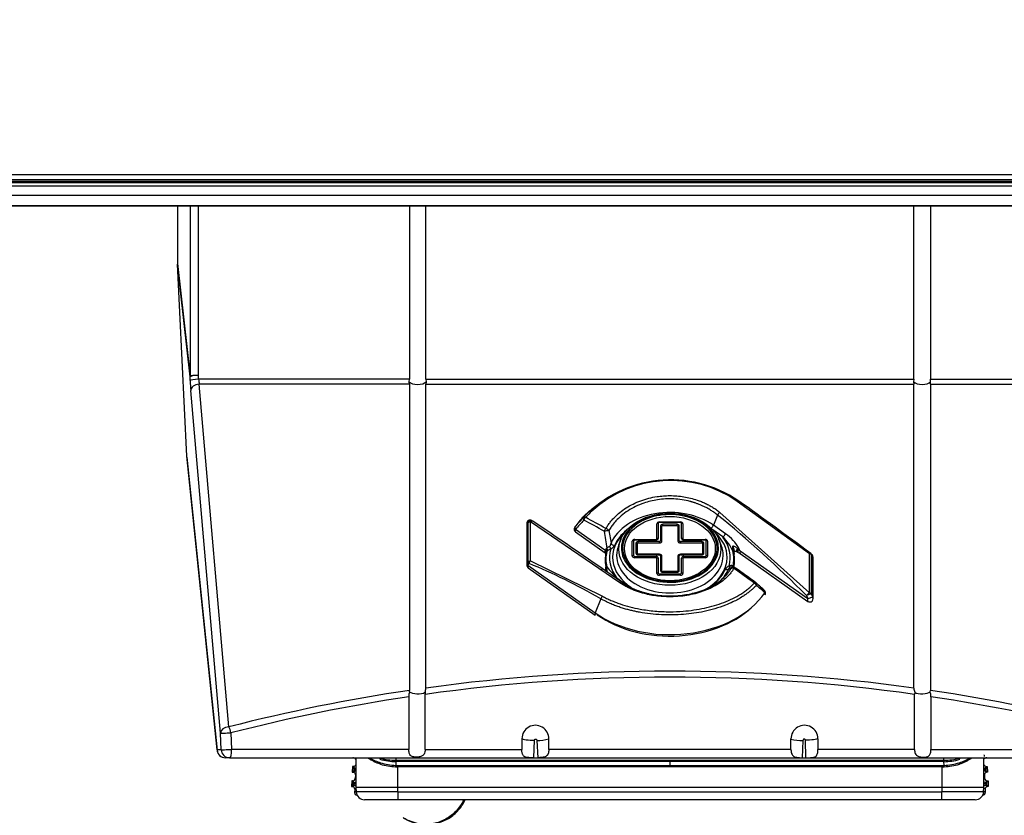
# Model space of a CAD drawing. Header units: millimetres. Extents: x 0 to 200, y 0 to 287.
# Tile 54 of 67: x 68 to 80, y 218 to 227. Entities that reach past the tile are written whole.
import ezdxf
from ezdxf.enums import TextEntityAlignment as Align

# ---------------------------------------------------------------- set-up
doc = ezdxf.new("R2010")
doc.units = ezdxf.units.MM
doc.layers.add('148.256_BW4C_CTM', color=7, linetype='Continuous')
doc.layers.add('Standard', color=7, linetype='Continuous')
doc.styles.add('SEACAD_Arial', font='arial.ttf')
doc.dimstyles.new('ISO_(mm)', dxfattribs={"dimtxt": 3, "dimasz": 3, "dimexe": 1.5, "dimexo": 0, "dimgap": 0.75, "dimtad": 1, "dimdec": 0, "dimlfac": 10, "dimtxsty": 'SEACAD_Arial', "dimblk1": '_SE_FILLED', "dimblk2": '_SE_FILLED', "dimsah": 1, "dimcen": 1.5, "dimadec": 0, "dimazin": 0, "dimtfac": 0.5, "dimtmove": 0, "dimatfit": 3, "dimfxl": 1, "dimarcsym": 0})

# ---------------------------------------------------------------- blocks, each defined once
blk = doc.blocks.new('SE')
at = {"layer": '148.256_BW4C_CTM', "color": 7, "linetype": 'Continuous'}
for p, q in [((86.718, 225.186), (64.718, 225.186)), ((86.688, 225.278), (64.748, 225.278)), ((64.748, 225.223), (86.688, 225.223)), ((86.688, 225.198), (64.748, 225.198)), ((86.868, 225.144), (64.568, 225.144)), ((86.868, 225.033), (64.568, 225.033)), ((64.568, 224.913), (86.868, 224.913)), ((64.568, 224.909), (86.868, 224.909)), ((69.863, 224.909), (69.863, 224.224)), ((70.011, 224.909), (70.011, 222.883)), ((70.111, 222.894), (70.111, 224.909)), ((72.62, 224.909), (72.62, 222.848)), ((72.816, 222.848), (72.816, 224.909)), ((78.62, 222.848), (78.62, 224.909)), ((78.816, 224.909), (78.816, 222.848)), ((69.863, 224.224), (70.011, 222.883)), ((69.974, 221.932), (69.863, 224.216)), ((70.011, 222.878), (69.863, 224.216)), ((70.013, 222.832), (70.011, 222.878)), ((70.113, 222.848), (70.111, 222.894)), ((72.62, 222.848), (70.113, 222.848)), ((72.617, 222.817), (72.62, 222.848)), ((72.816, 222.848), (78.62, 222.848)), ((72.816, 222.848), (72.819, 222.817)), ((78.62, 222.848), (78.617, 222.817)), ((78.816, 222.848), (81.323, 222.848)), ((78.819, 222.817), (78.816, 222.848)), ((70.473, 218.713), (70.12, 222.79)), ((72.62, 222.79), (70.12, 222.79)), ((72.62, 222.79), (72.617, 222.817)), ((72.62, 222.79), (72.62, 219.147)), ((72.819, 222.817), (72.816, 222.79)), ((72.816, 222.79), (78.62, 222.79)), ((72.816, 219.175), (72.816, 222.79)), ((78.617, 222.817), (78.62, 222.79)), ((78.62, 219.175), (78.62, 222.79)), ((78.816, 222.79), (78.819, 222.817)), ((78.816, 222.79), (78.816, 219.147)), ((78.816, 222.79), (81.316, 222.79)), ((70.373, 218.638), (70.02, 222.715)), ((70.332, 218.442), (69.974, 221.932)), ((69.974, 221.922), (70.333, 218.436)), ((77.377, 220.773), (76.519, 221.395)), ((74.764, 221.287), (74.691, 221.214)), ((76.285, 221.233), (76.236, 221.112)), ((76.313, 221.264), (77.377, 220.306)), ((74.015, 221.133), (74.015, 220.639)), ((74.02, 221.147), (74.034, 221.14)), ((74.02, 221.147), (74.02, 220.653)), ((74.034, 220.673), (74.034, 221.14)), ((75.123, 220.427), (74.059, 221.154)), ((74.059, 220.687), (74.059, 221.154)), ((74.086, 221.162), (74.072, 221.169)), ((75.563, 220.951), (75.563, 221.13)), ((75.579, 221.133), (75.579, 220.955)), ((75.593, 221.151), (75.843, 221.151)), ((75.593, 221.143), (75.593, 221.151)), ((75.843, 221.143), (75.593, 221.143)), ((75.606, 221.105), (75.606, 220.926)), ((75.623, 220.923), (75.623, 221.101)), ((75.803, 221.124), (75.633, 221.124)), ((75.633, 221.108), (75.633, 221.124)), ((75.633, 221.108), (75.803, 221.108)), ((75.803, 221.108), (75.803, 221.124)), ((75.813, 221.101), (75.813, 220.923)), ((75.83, 220.926), (75.83, 221.105)), ((75.843, 221.143), (75.843, 221.151)), ((75.857, 220.955), (75.857, 221.133)), ((75.873, 221.13), (75.873, 220.951)), ((76.378, 221.011), (76.236, 221.112)), ((74.946, 220.814), (74.594, 221.062)), ((74.596, 221.033), (74.948, 220.784)), ((74.992, 221.048), (75.018, 220.897)), ((76.348, 220.972), (76.229, 221.056)), ((75.134, 220.941), (75.108, 220.874)), ((75.271, 220.746), (75.271, 220.923)), ((75.287, 220.926), (75.287, 220.749)), ((75.301, 220.944), (75.553, 220.944)), ((75.301, 220.936), (75.301, 220.944)), ((75.553, 220.936), (75.301, 220.936)), ((75.314, 220.898), (75.314, 220.778)), ((75.331, 220.774), (75.331, 220.895)), ((75.593, 220.917), (75.341, 220.917)), ((75.341, 220.902), (75.341, 220.917)), ((75.341, 220.902), (75.593, 220.902)), ((75.553, 220.936), (75.553, 220.944)), ((75.593, 220.902), (75.593, 220.917)), ((76.096, 220.917), (75.843, 220.917)), ((75.843, 220.917), (75.843, 220.902)), ((75.843, 220.902), (76.096, 220.902)), ((75.883, 220.944), (76.136, 220.944)), ((75.883, 220.944), (75.883, 220.936)), ((76.136, 220.936), (75.883, 220.936)), ((76.096, 220.917), (76.096, 220.902)), ((76.106, 220.895), (76.106, 220.774)), ((76.122, 220.778), (76.122, 220.898)), ((76.136, 220.944), (76.136, 220.936)), ((76.149, 220.749), (76.149, 220.926)), ((76.166, 220.923), (76.166, 220.746)), ((76.328, 220.874), (76.302, 220.941)), ((74.967, 220.8), (74.958, 220.787)), ((75.301, 220.74), (75.553, 220.74)), ((75.301, 220.74), (75.301, 220.725)), ((75.593, 220.767), (75.341, 220.767)), ((75.341, 220.767), (75.341, 220.759)), ((75.341, 220.759), (75.593, 220.759)), ((75.553, 220.74), (75.553, 220.725)), ((75.593, 220.767), (75.593, 220.759)), ((75.606, 220.749), (75.606, 220.571)), ((75.623, 220.567), (75.623, 220.746)), ((75.813, 220.746), (75.813, 220.567)), ((75.83, 220.571), (75.83, 220.749)), ((76.096, 220.767), (75.843, 220.767)), ((75.843, 220.759), (75.843, 220.767)), ((75.843, 220.759), (76.096, 220.759)), ((75.883, 220.74), (76.136, 220.74)), ((75.883, 220.725), (75.883, 220.74)), ((76.096, 220.759), (76.096, 220.767)), ((76.136, 220.725), (76.136, 220.74)), ((76.48, 220.778), (76.467, 220.805)), ((76.473, 220.805), (76.467, 220.805)), ((76.473, 220.805), (76.471, 220.812)), ((76.48, 220.778), (76.473, 220.805)), ((76.483, 220.786), (76.483, 220.792)), ((76.485, 220.767), (76.483, 220.787)), ((76.516, 220.795), (76.531, 220.789)), ((76.518, 220.838), (76.531, 220.826)), ((76.54, 220.832), (76.531, 220.826)), ((76.531, 220.826), (76.553, 220.804)), ((76.531, 220.789), (76.555, 220.775)), ((77.357, 220.236), (76.553, 220.804)), ((76.555, 220.775), (77.358, 220.206)), ((77.377, 220.306), (77.377, 220.773)), ((77.408, 220.762), (77.395, 220.775)), ((77.402, 220.76), (77.416, 220.747)), ((77.402, 220.293), (77.402, 220.76)), ((77.416, 220.747), (77.416, 220.253)), ((74.02, 220.653), (74.034, 220.673)), ((74.03, 220.636), (74.044, 220.656)), ((74.03, 220.636), (74.829, 220.071)), ((74.059, 220.687), (74.917, 220.269)), ((74.956, 220.622), (74.969, 220.616)), ((74.956, 220.622), (74.963, 220.605)), ((75.553, 220.725), (75.301, 220.725)), ((75.563, 220.539), (75.563, 220.718)), ((75.579, 220.721), (75.579, 220.543)), ((75.857, 220.543), (75.857, 220.721)), ((75.873, 220.718), (75.873, 220.539)), ((76.136, 220.725), (75.883, 220.725)), ((76.469, 220.621), (76.478, 220.613)), ((77.421, 220.239), (77.421, 220.733)), ((74.032, 220.606), (74.83, 220.042)), ((74.905, 220.583), (74.896, 220.589)), ((74.905, 220.583), (74.898, 220.587)), ((74.908, 220.58), (74.898, 220.586)), ((74.918, 220.577), (74.905, 220.583)), ((74.911, 220.579), (74.908, 220.58)), ((74.951, 220.604), (74.953, 220.586)), ((74.953, 220.586), (74.953, 220.58)), ((74.969, 220.616), (74.963, 220.605)), ((74.964, 220.605), (74.965, 220.6)), ((75.593, 220.533), (75.843, 220.533)), ((75.593, 220.518), (75.593, 220.533)), ((75.843, 220.518), (75.593, 220.518)), ((75.803, 220.56), (75.633, 220.56)), ((75.633, 220.552), (75.633, 220.56)), ((75.633, 220.552), (75.803, 220.552)), ((75.803, 220.552), (75.803, 220.56)), ((75.843, 220.518), (75.843, 220.533)), ((76.444, 220.594), (76.418, 220.595)), ((76.476, 220.61), (76.454, 220.614)), ((75.088, 220.485), (75.202, 220.405)), ((77.343, 220.275), (77.357, 220.236)), ((77.402, 220.293), (77.416, 220.253)), ((74.897, 220.237), (74.829, 220.071)), ((72.621, 219.13), (72.62, 219.147)), ((72.807, 219.125), (72.808, 219.101)), ((72.808, 218.446), (72.808, 219.101)), ((78.63, 219.125), (78.628, 219.101)), ((78.628, 218.446), (78.628, 219.101)), ((78.815, 219.13), (78.816, 219.147)), ((72.614, 219.073), (72.614, 218.446)), ((78.822, 219.073), (78.822, 218.446)), ((70.381, 218.442), (70.373, 218.638)), ((70.498, 218.643), (70.506, 218.446)), ((73.958, 218.573), (73.958, 218.446)), ((74.1, 218.347), (74.106, 218.555)), ((74.136, 218.552), (74.146, 218.347)), ((74.278, 218.446), (74.278, 218.57)), ((77.158, 218.446), (77.158, 218.57)), ((77.3, 218.552), (77.29, 218.347)), ((77.336, 218.347), (77.33, 218.555)), ((77.478, 218.573), (77.478, 218.446)), ((70.381, 218.442), (70.332, 218.442)), ((72.614, 218.446), (70.506, 218.446)), ((72.808, 218.446), (73.958, 218.446)), ((77.158, 218.446), (74.278, 218.446)), ((78.628, 218.446), (77.478, 218.446)), ((78.822, 218.446), (80.93, 218.446)), ((70.481, 218.346), (70.432, 218.346)), ((70.481, 218.346), (80.955, 218.346)), ((71.952, 218.346), (71.949, 218.344)), ((71.949, 218.346), (71.949, 218.344)), ((71.949, 218.344), (71.959, 218.344)), ((71.959, 218.344), (71.962, 218.346)), ((71.983, 218.346), (71.984, 217.988)), ((72.458, 218.316), (72.454, 218.316)), ((72.458, 218.301), (72.457, 218.255)), ((72.458, 218.346), (72.458, 218.316)), ((72.458, 218.316), (75.718, 218.316)), ((75.718, 218.301), (72.458, 218.301)), ((75.718, 218.316), (78.978, 218.316)), ((75.718, 218.316), (75.718, 218.301)), ((78.978, 218.301), (75.718, 218.301)), ((75.718, 218.301), (75.718, 218.254)), ((78.978, 218.316), (78.978, 218.346)), ((78.982, 218.316), (78.978, 218.316)), ((78.979, 218.255), (78.978, 218.301)), ((79.452, 217.988), (79.453, 218.346)), ((79.475, 218.346), (79.478, 218.344)), ((79.488, 218.344), (79.478, 218.344)), ((79.488, 218.344), (79.485, 218.346)), ((79.488, 218.346), (79.488, 218.344)), ((71.944, 218.244), (71.94, 218.174)), ((71.961, 218.193), (71.94, 218.174)), ((71.94, 218.174), (71.95, 218.174)), ((71.962, 218.224), (71.944, 218.244)), ((71.954, 218.244), (71.944, 218.244)), ((71.95, 218.174), (71.971, 218.192)), ((71.972, 218.223), (71.954, 218.244)), ((71.971, 218.192), (71.961, 218.193)), ((71.962, 218.224), (71.972, 218.223)), ((71.962, 218.208), (71.962, 218.209)), ((71.972, 218.208), (71.962, 218.209)), ((71.962, 218.208), (71.972, 218.207)), ((71.972, 218.207), (71.972, 218.208)), ((71.983, 218.208), (71.972, 218.208)), ((72.457, 218.255), (72.483, 218.254)), ((72.483, 218.254), (75.718, 218.254)), ((75.718, 218.239), (72.483, 218.239)), ((72.484, 217.997), (72.483, 218.239)), ((75.718, 218.254), (78.953, 218.254)), ((75.718, 218.254), (75.718, 218.239)), ((78.953, 218.239), (75.718, 218.239)), ((78.953, 218.239), (78.952, 217.997)), ((78.953, 218.254), (78.979, 218.255)), ((79.465, 218.208), (79.452, 218.208)), ((79.483, 218.244), (79.465, 218.223)), ((79.465, 218.223), (79.475, 218.224)), ((79.475, 218.209), (79.465, 218.208)), ((79.465, 218.207), (79.475, 218.208)), ((79.465, 218.208), (79.465, 218.207)), ((79.476, 218.193), (79.466, 218.192)), ((79.466, 218.192), (79.487, 218.174)), ((79.493, 218.244), (79.475, 218.224)), ((79.475, 218.209), (79.475, 218.208)), ((79.497, 218.174), (79.476, 218.193)), ((79.483, 218.244), (79.493, 218.244)), ((79.497, 218.174), (79.487, 218.174)), ((79.493, 218.244), (79.497, 218.174)), ((71.935, 218.074), (71.932, 218.004)), ((71.954, 218.054), (71.935, 218.074)), ((71.945, 218.074), (71.935, 218.074)), ((71.964, 218.053), (71.945, 218.074)), ((71.954, 218.054), (71.964, 218.053)), ((71.979, 218.142), (71.977, 218.102)), ((71.977, 218.102), (71.984, 218.094)), ((71.984, 218.147), (71.979, 218.142)), ((79.458, 218.142), (79.452, 218.147)), ((79.452, 218.093), (79.46, 218.102)), ((79.458, 218.142), (79.46, 218.102)), ((79.492, 218.074), (79.473, 218.053)), ((79.473, 218.053), (79.483, 218.054)), ((79.502, 218.074), (79.483, 218.054)), ((79.492, 218.074), (79.502, 218.074)), ((79.502, 218.074), (79.505, 218.004)), ((71.952, 218.023), (71.932, 218.004)), ((71.932, 218.004), (71.942, 218.004)), ((71.942, 218.004), (71.962, 218.022)), ((71.962, 218.022), (71.952, 218.023)), ((71.953, 218.038), (71.953, 218.039)), ((71.964, 218.038), (71.953, 218.039)), ((71.953, 218.038), (71.963, 218.037)), ((71.963, 218.037), (71.964, 218.038)), ((71.984, 218.037), (71.964, 218.038)), ((71.97, 217.972), (71.968, 217.932)), ((71.968, 217.932), (71.986, 217.949)), ((71.985, 217.985), (71.97, 217.972)), ((71.984, 217.997), (71.987, 217.942)), ((72.484, 217.942), (71.987, 217.942)), ((72.484, 217.997), (78.952, 217.997)), ((72.484, 217.942), (72.484, 217.997)), ((72.484, 217.942), (78.952, 217.942)), ((72.484, 217.942), (72.484, 217.847)), ((78.952, 217.997), (78.952, 217.942)), ((79.449, 217.942), (78.952, 217.942)), ((78.952, 217.847), (78.952, 217.942)), ((79.449, 217.942), (79.452, 217.997)), ((79.45, 217.95), (79.469, 217.932)), ((79.473, 218.038), (79.452, 218.037)), ((79.467, 217.972), (79.452, 217.986)), ((79.467, 217.972), (79.469, 217.932)), ((79.484, 218.039), (79.473, 218.038)), ((79.473, 218.038), (79.474, 218.037)), ((79.474, 218.037), (79.484, 218.038)), ((79.485, 218.023), (79.475, 218.022)), ((79.475, 218.022), (79.495, 218.004)), ((79.484, 218.039), (79.484, 218.038)), ((79.505, 218.004), (79.485, 218.023)), ((79.505, 218.004), (79.495, 218.004)), ((71.998, 217.902), (71.996, 217.901)), ((71.998, 217.901), (71.996, 217.901)), ((72.484, 217.847), (72.087, 217.847)), ((78.952, 217.847), (72.484, 217.847)), ((79.349, 217.847), (78.952, 217.847)), ((79.438, 217.901), (79.441, 217.901)), ((79.441, 217.901), (79.439, 217.903)), ((73.237, 217.78), (73.226, 217.78))]:
    blk.add_line(p, q, dxfattribs=at)
for centre, radius, start, end in [((70.983, 222.93), 0.874, 185.3991, 189.2664), ((75.728, 220.223), 1.428, 55.3919, 136.6829), ((75.727, 220.257), 1.387, 55.1659, 132.429), ((80.674, 215.712), 8.123, 137.463, 138.5319), ((75.727, 220.257), 1.387, 132.429, 136.8713), ((75.695, 220.939), 0.308, 81.5085, 103.9026), ((74.055, 221.133), 0.04, 64.2491, 180), ((74.068, 221.126), 0.04, 55.8878, 64.2491), ((74.619, 221.066), 0.04, 145.3548, 234.7356), ((80.702, 215.654), 8.158, 137.4186, 138.4733), ((77.875, 221.423), 2.963, 187.4213, 191.3484), ((76.033, 220.62), 0.472, 23.1029, 48.2211), ((76.119, 220.613), 0.475, 27.4822, 56.905), ((74.994, 220.898), 0.0704, 287.073, 337.071), ((82.623, 215.226), 9.495, 143.8549, 143.9499), ((74.939, 220.794), 0.0208, 339.9051, 69.1701), ((75.001, 220.794), 0.0564, 124.4523, 144.403), ((74.926, 220.797), 0.0418, 3.7788, 44.8889), ((74.991, 220.785), 0.0278, 126.4198, 148.5601), ((75.221, 220.218), 1.455, 23.744, 24.9689), ((77.368, 220.746), 0.04, 47.0203, 53.6153), ((77.381, 220.733), 0.04, 0, 47.0203), ((74.055, 220.639), 0.04, 180, 234.7356), ((76.442, 220.558), 0.0704, 107.0563, 157.0878), ((76.442, 220.598), 0.0345, 55.4075, 127.0748), ((76.498, 220.671), 0.0572, 230.5037, 239.3499), ((76.498, 220.619), 0.0292, 174.1554, 194.9749), ((75.828, 221.279), 1.085, 217.637, 227.0202), ((76.441, 220.591), 0.0235, 107.6234, 170.5986), ((76.445, 220.582), 0.0332, 75.1335, 109.1281), ((76.475, 220.57), 0.04, 54.2278, 89.1735), ((76.716, 220.396), 0.04, 48.3815, 54.0648), ((39.07, 177.966), 56.763, 48.2776, 48.4135), ((38.038, 176.865), 58.271, 48.24805, 48.37272), ((52.092, 192.036), 37.58, 48.7941, 48.9993), ((76.817, 220.306), 0.04, 325.3548, 48.2492), ((77.381, 220.239), 0.04, 234.7356, 270), ((77.381, 220.239), 0.04, 270, 0), ((75.718, 198.276), 21.1, 82.0947, 97.9053), ((75.718, 198.373), 20.931, 82.0093, 97.9907), ((75.718, 198.276), 21.1, 98.4429, 104.3937), ((72.785, 219.079), 0.172, 162.7336, 181.9669), ((72.668, 219.177), 0.148, 339.3614, 359.3743), ((78.768, 219.177), 0.148, 180.6282, 200.6361), ((78.651, 219.079), 0.171, 358.0031, 17.2964), ((75.718, 198.276), 21.1, 75.6063, 81.5571), ((75.721, 198.388), 20.917, 98.542, 104.459), ((75.716, 198.388), 20.917, 75.5409, 81.4582), ((74.118, 218.573), 0.16, 359.0449, 179.88), ((77.318, 218.573), 0.16, 0.1015, 180.9736), ((74.134, 219.129), 0.577, 270.1665, 284.4578), ((77.302, 219.127), 0.576, 255.5197, 269.856), ((70.432, 218.446), 0.1, 185.868, 270), ((72.383, 218.675), 0.402, 235.2738, 254.5042), ((72.231, 218.354), 0.0462, 326.1685, 346.268), ((72.46, 218.962), 0.661, 253.2903, 269.8311), ((72.541, 218.277), 0.266, 177.803, 181.534), ((72.457, 218.926), 0.61, 252.7773, 269.7594), ((72.485, 218.934), 0.679, 252.0686, 267.6782), ((73.94, 238.273), 19.927, 270.4613, 270.5943), ((77.496, 238.273), 19.927, 269.4057, 269.5387), ((78.976, 218.961), 0.661, 270.1653, 286.7133), ((78.952, 218.932), 0.677, 272.2966, 287.9565), ((78.979, 218.926), 0.61, 270.2406, 287.2227), ((79.053, 218.675), 0.402, 285.4958, 304.7262), ((79.205, 218.354), 0.0462, 193.732, 213.8315), ((78.835, 218.277), 0.326, 358.807, 1.8559), ((80.457, 198.986), 19.416, 92.9557, 92.9643), ((79.535, 218.378), 0.0796, 180.5333, 191.3583), ((71.893, 218.208), 0.0793, 348.6202, 359.4883), ((71.969, 218.162), 0.03, 61.2551, 86.9789), ((71.974, 218.253), 0.03, 267.0526, 288.4193), ((71.893, 218.216), 0.0796, 354.5333, 5.3583), ((70.971, 198.817), 19.416, 87.0114, 87.0443), ((72.491, 219), 0.761, 253.5193, 267.3549), ((72.484, 218.889), 0.65, 267.5573, 269.9616), ((71.186, 218.243), 1.298, 359.83, 0.5063), ((82.13, 218.243), 3.177, 179.8027, 180.079), ((78.952, 218.889), 0.65, 270.0384, 272.4427), ((78.711, 218.229), 0.269, 2.336, 5.6031), ((78.945, 219), 0.761, 272.6451, 286.4807), ((80.466, 198.817), 19.416, 92.9557, 92.9917), ((79.468, 218.162), 0.03, 93.0211, 121.1428), ((79.463, 218.253), 0.03, 249.565, 272.9474), ((79.544, 218.216), 0.0793, 174.6202, 185.4883), ((79.544, 218.208), 0.0796, 180.5333, 191.3583), ((71.965, 218.083), 0.03, 267.0526, 308.9656), ((71.884, 218.046), 0.0796, 354.5333, 5.3583), ((79.472, 218.083), 0.03, 228.8319, 272.9474), ((79.552, 218.046), 0.0793, 174.6202, 185.4883), ((71.884, 218.038), 0.0793, 348.6202, 359.4883), ((71.96, 217.992), 0.03, 37.2348, 86.9789), ((70.962, 198.647), 19.416, 86.9837, 87.0443), ((72.232, 317.733), 99.736, 269.85771, 270.14496), ((79.204, 317.733), 99.736, 269.85504, 270.14229), ((80.475, 198.647), 19.416, 92.9557, 93.0192), ((79.477, 217.992), 0.03, 93.0211, 146.5619), ((79.553, 218.038), 0.0796, 180.5333, 191.3583), ((72.335, 217.877), 0.03, 242.7315, 249.2203)]:
    blk.add_arc(centre, radius, start, end, dxfattribs=at)
for centre, major_axis, ratio, start_param, end_param in [((69.963, 224.217), (-0.012, 0.129), 0.773447, 1.446921, 1.50943), ((70.111, 222.882), (-0.1, 0), 0.121869, 4.712389, 6.205641), ((70.111, 222.882), (0.0999, 0.0049), 0.121728, 1.564885, 3.098088), ((70.111, 222.882), (-0.0994, -0.011), 0.839805, 6.141077, 6.203586), ((70.113, 222.836), (0.0999, 0.0049), 0.121728, 1.564885, 3.098088), ((70.02, 222.856), (0.009, -0.2), 0.043168, -1.450494, -0.787269), ((70.12, 222.719), (0.0996, 0.0086), 0.705788, 1.509823, 3.08062), ((72.718, 222.837), (0.11, 0), 0.46363, 3.55859, 5.866188), ((78.718, 222.837), (-0.11, 0), 0.46363, 0.416997, 2.724595), ((76.515, 221.367), (-0.0234, -0.0324), 0.418225, 3.054004, 4.026586), ((75.743, 221.01), (7.369, -5.27), 0.086179, 1.407002, 1.524214), ((75.718, 220.7), (-1.258, 0), 0.707107, 5.667706, 5.82868), ((74.72, 221.177), (-0.0294, 0.0271), 0.515308, 0.066621, 1.162524), ((74.72, 221.177), (-0.0313, 0.0249), 0.552623, 5.28473, 6.214677), ((74.72, 221.177), (-0.0188, -0.0353), 0.539024, 4.123924, 5.078177), ((75.718, 211.075), (-5.031, 10.533), 0.518259, -0.6419, -0.609001), ((75.718, 220.746), (0.732, 0), 0.707107, 0.785398, 2.844717), ((75.718, 220.841), (0.562, 0), 0.707107, 0, 3.299914), ((75.718, 220.841), (-0.577, 0), 0.707107, 3.447723, 5.94017), ((76.31, 221.236), (-0.0252, -0.0311), 0.476007, 4.071316, 5.176114), ((75.694, 212.198), (-5.002, 10.513), 0.516625, -0.969593, -0.824478), ((74.055, 221.133), (0.04, 0), 0.707107, 2.617994, 3.141593), ((74.055, 221.133), (-0.0174, -0.036), 0.93519, 3.141593, 4.770231), ((74.068, 221.126), (-0.0174, -0.036), 0.93519, 3.141593, 4.770231), ((74.068, 221.126), (-0.04, 0), 0.707107, 4.937732, 5.759587), ((74.068, 221.126), (-0.0224, -0.0331), 0.638316, 3.141593, 4.250844), ((74.068, 221.126), (-0.0224, -0.0331), 0.638316, 3.038184, 3.141593), ((75.743, 219.057), (-7.369, 5.27), 0.086179, -1.429019, -1.283903), ((74.619, 221.066), (-0.0299, 0.0265), 0.50936, 0.098597, 1.153094), ((74.619, 221.066), (0.0329, -0.0227), 0.63532, 3.031678, 3.141593), ((75.694, 211.071), (-5.002, 10.513), 0.516625, -0.641503, -0.608605), ((75.593, 221.13), (-0.03, 0), 0.707107, 4.712389, 6.283185), ((75.579, 221.112), (-0.03, 0), 0.707107, 4.712389, 5.298075), ((75.593, 221.133), (-0.0134, 0), 0.707107, 4.712389, 6.283185), ((75.633, 221.105), (-0.0266, 0), 0.707107, 4.712389, 6.283185), ((75.606, 221.084), (0.03, 0), 0.707107, 0.985111, 1.570796), ((75.633, 221.101), (-0.01, 0), 0.707107, 4.712389, 6.283185), ((75.803, 221.105), (-0.0266, 0), 0.707107, 3.141593, 4.712389), ((75.803, 221.101), (-0.01, 0), 0.707107, 3.141593, 4.712389), ((75.83, 221.084), (0.03, 0), 0.707107, 1.570796, 2.156482), ((75.843, 221.13), (-0.03, 0), 0.707107, 3.141593, 4.712389), ((75.843, 221.133), (-0.0134, 0), 0.707107, 3.141593, 4.712389), ((75.857, 221.112), (-0.03, 0), 0.707107, 4.126703, 4.712389), ((76.205, 221.108), (0.0289, 0.0408), 0.5, 4.224882, 5.144107), ((74.619, 221.066), (0.0231, 0.0327), 0.5, 2.002514, 3.141593), ((74.961, 221.044), (0.0199, 0.0347), 0.529806, 0.977923, 1.954126), ((74.961, 221.044), (-0.0397, -0.0052), 0.001891, 3.786659, 5.377955), ((74.961, 221.044), (0.0349, -0.0196), 0.624592, 0.878676, 2.020289), ((75.718, 220.728), (0.681, 0), 0.707107, 2.476207, 3.977866), ((75.718, 220.728), (0.689, 0), 0.707107, 2.413298, 2.844717), ((75.718, 220.841), (-0.577, 0), 0.707107, 5.94017, 6.283185), ((75.718, 220.728), (0.681, 0), 0.707107, 0, 0.665385), ((76.348, 221.007), (0.0289, 0.0408), 0.5, 4.096909, 5.144107), ((75.718, 220.728), (-0.718, 0), 0.707107, 2.937997, 3.642411), ((75.015, 220.866), (0.0149, -0.0477), 0.285161, 4.731034, 5.453472), ((75.059, 220.906), (0.0459, -0.0199), 0.676175, 3.949784, 4.996982), ((75.718, 220.754), (-0.633, 0), 0.707107, 6.011922, 6.283185), ((75.718, 220.754), (-0.633, 0), 0.707107, 0, 3.412856), ((75.301, 220.923), (-0.03, 0), 0.707107, 4.712389, 6.283185), ((75.287, 220.905), (-0.03, 0), 0.707107, 4.712389, 5.298075), ((75.301, 220.926), (-0.0134, 0), 0.707107, 4.712389, 6.283185), ((75.341, 220.898), (-0.0266, 0), 0.707107, 4.712389, 6.283185), ((75.314, 220.877), (0.03, 0), 0.707107, 0.985111, 1.570796), ((75.341, 220.895), (-0.01, 0), 0.707107, 4.712389, 6.283185), ((75.553, 220.955), (0.0266, 0), 0.707107, 4.712389, 6.283185), ((75.553, 220.951), (-0.01, 0), 0.707107, 1.570796, 3.141591), ((75.579, 220.934), (0.03, 0), 0.707107, 1.570796, 2.156482), ((75.593, 220.926), (0.0134, 0), 0.707107, 4.712389, 6.283185), ((75.593, 220.923), (-0.03, 0), 0.707107, 1.570796, 3.141593), ((75.606, 220.905), (0.03, 0), 0.707107, 0.985111, 1.570796), ((75.83, 220.905), (0.03, 0), 0.707107, 1.570796, 2.156482), ((75.843, 220.923), (-0.03, 0), 0.707107, 0, 1.570796), ((75.843, 220.926), (0.0134, 0), 0.707107, 3.141593, 4.712389), ((75.883, 220.955), (0.0266, 0), 0.707107, 3.141593, 4.712389), ((75.857, 220.934), (0.03, 0), 0.707107, 0.985111, 1.570796), ((75.883, 220.951), (-0.01, 0), 0.707107, 0, 1.570796), ((76.096, 220.898), (-0.0266, 0), 0.707107, 3.141593, 4.712389), ((76.096, 220.895), (-0.01, 0), 0.707107, 3.141591, 4.712389), ((76.122, 220.877), (0.03, 0), 0.707107, 1.570796, 2.156482), ((76.136, 220.923), (-0.03, 0), 0.707107, 3.141593, 4.712389), ((76.136, 220.926), (-0.0134, 0), 0.707107, 3.141593, 4.712389), ((76.149, 220.905), (0.03, 0), 0.707107, 0.985111, 1.570796), ((75.718, 220.841), (-0.577, 0), 0.707107, 2.973383, 3.447723), ((76.46, 220.841), (-0.0178, 0.0358), 0.40697, 3.120603, 5.109475), ((74.971, 220.817), (0.0231, 0.0327), 0.5, 2.002514, 3.176029), ((75.718, 220.7), (0.77, 0), 0.707107, 2.980691, 3.285422), ((75.718, 220.711), (0.761, 0), 0.707107, 2.97519, 3.318569), ((74.992, 220.769), (0.039, -0.0089), 0.697973, 2.776852, 3.177522), ((74.939, 220.836), (0.028, -0.0415), 0.574537, 0.504193, 1.290633), ((75.718, 220.728), (0.718, 0), 0.707107, 2.937997, 3.642411), ((75.718, 220.841), (-0.577, 0), 0.707107, 0, 0.231595), ((75.718, 220.841), (-0.577, 0), 0.707107, 0.231595, 2.973383), ((75.718, 220.841), (0.562, 0), 0.707107, 3.299914, 6.14662), ((75.287, 220.728), (-0.03, 0), 0.707107, 4.712389, 5.298075), ((75.301, 220.746), (0.03, 0), 0.707107, 3.141593, 4.712389), ((75.301, 220.749), (0.0134, 0), 0.707107, 3.141593, 4.712389), ((75.341, 220.778), (0.0266, 0), 0.707107, 3.141593, 4.712389), ((75.314, 220.756), (0.03, 0), 0.707107, 0.985111, 1.570796), ((75.341, 220.774), (0.01, 0), 0.707107, 3.141593, 4.712389), ((75.553, 220.721), (-0.0266, 0), 0.707107, 3.141593, 4.712389), ((75.593, 220.746), (0.03, 0), 0.707107, 0, 1.570796), ((75.593, 220.749), (-0.0134, 0), 0.707107, 3.141593, 4.712389), ((75.606, 220.728), (0.03, 0), 0.707107, 0.985111, 1.570796), ((75.843, 220.746), (0.03, 0), 0.707107, 1.570796, 3.141593), ((75.83, 220.728), (-0.03, 0), 0.707107, 4.712389, 5.298075), ((75.843, 220.749), (-0.0134, 0), 0.707107, 4.712389, 6.283185), ((75.883, 220.721), (-0.0266, 0), 0.707107, 4.712389, 6.283185), ((76.096, 220.778), (0.0266, 0), 0.707107, 4.712389, 6.283185), ((76.096, 220.774), (0.01, 0), 0.707107, 4.712389, 6.283185), ((76.122, 220.756), (0.03, 0), 0.707107, 1.570796, 2.156482), ((76.136, 220.749), (0.0134, 0), 0.707107, 4.712389, 6.283185), ((76.136, 220.746), (0.03, 0), 0.707107, 4.712389, 6.283185), ((76.149, 220.728), (0.03, 0), 0.707107, 0.985111, 1.570796), ((75.718, 220.841), (0.562, 0), 0.707107, 6.14662, 6.283185), ((75.718, 220.711), (-0.761, 0), 0.707107, 2.97519, 3.318569), ((75.718, 220.7), (-0.77, 0), 0.707107, 2.980691, 3.285422), ((76.445, 220.76), (-0.0392, -0.008), 0.699805, 3.101208, 3.522827), ((76.53, 220.833), (0.0145, 0.0373), 0.34054, 1.565307, 3.154258), ((76.548, 220.825), (0.0176, 0.0359), 0.403368, 1.724251, 3.147087), ((76.578, 220.807), (0.0231, 0.0327), 0.5, 2.002514, 3.141593), ((77.368, 220.746), (-0.0237, -0.0322), 0.315272, 3.141593, 3.95447), ((77.368, 220.746), (0.04, 0), 0.707107, 0.523599, 1.345453), ((77.368, 220.746), (-0.0273, -0.0293), 0.74305, 2.585002, 3.141593), ((77.381, 220.733), (-0.0273, -0.0293), 0.74305, 2.585002, 3.141593), ((77.381, 220.733), (-0.04, 0), 0.707107, 3.141593, 3.665191), ((74.055, 220.639), (0.04, 0), 0.707107, 2.617994, 3.141593), ((74.055, 220.639), (-0.0334, 0.022), 0.456244, 0.40859, 1.084193), ((74.055, 220.639), (0.0231, 0.0327), 0.5, 2.002514, 3.141593), ((74.068, 220.659), (-0.04, 0), 0.707107, 4.937732, 5.759587), ((74.068, 220.659), (-0.0334, 0.022), 0.456244, 0.40859, 1.084193), ((74.068, 220.659), (-0.0153, -0.037), 0.562952, 4.127772, 5.024476), ((75.694, 210.246), (-5.002, 10.513), 0.516625, -0.636119, -0.518906), ((74.991, 220.611), (0.0392, 0.008), 0.699805, 2.475629, 3.1127), ((75.553, 220.718), (0.01, 0), 0.707107, 0, 1.570796), ((75.579, 220.7), (0.03, 0), 0.707107, 1.570796, 2.156482), ((75.857, 220.7), (0.03, 0), 0.707107, 0.985111, 1.570796), ((75.883, 220.718), (0.01, 0), 0.707107, 1.570796, 3.141593), ((75.718, 220.728), (0.681, 0), 0.707107, 5.348017, 6.283185), ((76.421, 220.661), (0.0149, -0.0477), 0.285161, 5.453472, 6.175909), ((76.497, 220.646), (0.0323, 0.0382), 0.45763, 2.444638, 3.007459), ((75.579, 220.521), (-0.03, 0), 0.707107, 4.712389, 5.298075), ((75.593, 220.539), (0.03, 0), 0.707107, 3.141593, 4.712389), ((75.593, 220.543), (0.0134, 0), 0.707107, 3.141593, 4.712389), ((75.633, 220.571), (0.0266, 0), 0.707107, 3.141593, 4.712389), ((75.606, 220.55), (0.03, 0), 0.707107, 0.985111, 1.570796), ((75.633, 220.567), (0.01, 0), 0.707107, 3.141591, 4.712389), ((75.803, 220.571), (0.0266, 0), 0.707107, 4.712389, 6.283185), ((75.803, 220.567), (0.01, 0), 0.707107, 4.712389, 6.283185), ((75.83, 220.55), (0.03, 0), 0.707107, 1.570796, 2.156482), ((75.843, 220.543), (0.0134, 0), 0.707107, 4.712389, 6.283185), ((75.843, 220.539), (0.03, 0), 0.707107, 4.712389, 6.283185), ((75.857, 220.521), (0.03, 0), 0.707107, 0.985111, 1.570796), ((75.718, 220.728), (-0.689, 0), 0.707107, 2.293362, 2.844717), ((75.718, 220.746), (0.732, 0), 0.707107, 5.667706, 5.98631), ((76.377, 220.621), (0.0459, -0.0199), 0.676175, 4.996982, 6.04418), ((76.475, 220.57), (-0.0006, -0.04), 0.991372, 3.141593, 4.081623), ((76.475, 220.57), (-0.0341, 0.0209), 0.68047, 4.996606, 6.138218), ((76.444, 220.603), (-0.039, 0.0089), 0.697973, 3.711379, 3.82405), ((76.475, 220.57), (-0.0234, -0.0325), 0.422579, 3.141593, 4.030011), ((75.718, 220.152), (7.409, -5.273), 0.088548, 1.498085, 1.530983), ((76.475, 220.57), (-0.0234, -0.0325), 0.422579, 3.053808, 3.141593), ((75.743, 220.184), (7.369, -5.27), 0.086179, 1.4967, 1.529599), ((75.088, 220.52), (0.0289, 0.0408), 0.5, 3.861887, 4.096909), ((75.126, 220.399), (-0.0229, -0.0328), 0.553695, 3.046026, 4.150824), ((76.716, 220.396), (-0.0235, -0.0324), 0.395484, 3.141593, 4.009225), ((76.716, 220.396), (-0.0292, 0.0274), 0.652664, 4.172939, 5.102886), ((76.716, 220.396), (-0.0266, -0.0299), 0.630891, 2.148282, 3.141593), ((75.718, 220.7), (-1.258, 0), 0.707107, 0.785398, 2.687087), ((74.921, 220.24), (-0.0197, -0.0348), 0.531328, 4.120338, 5.092921), ((76.817, 220.306), (-0.0266, -0.0298), 0.644116, 3.141593, 3.245659), ((76.817, 220.306), (-0.0266, -0.0298), 0.644116, 2.191162, 2.936853), ((76.817, 220.306), (-0.0329, 0.0227), 0.63532, 3.141593, 4.078875), ((77.368, 220.279), (0.0283, 0.0283), 0.431701, 0.869642, 2.082302), ((77.368, 220.279), (-0.0379, -0.0129), 0.153862, 3.507519, 5.362453), ((77.368, 220.279), (0.04, 0), 0.707107, 0.523599, 1.345453), ((75.718, 220.658), (-1.223, 0), 0.707107, 0.785398, 2.545999), ((77.381, 220.239), (0.0231, 0.0327), 0.5, 2.002514, 3.141593), ((77.381, 220.239), (0.0379, 0.0129), 0.153862, 0.365926, 2.22086), ((77.381, 220.239), (-0.04, 0), 0.707107, 3.141593, 3.665191), ((74.853, 220.074), (0.0231, 0.0327), 0.5, 2.002514, 3.141593), ((72.718, 219.152), (0.11, 0), 0.414214, 3.637399, 5.64726), ((78.718, 219.152), (-0.11, 0), 0.414214, 0.635925, 2.645786), ((70.473, 218.643), (-0.0996, -0.0086), 0.705788, 4.651416, 6.222212), ((70.473, 218.643), (0.0999, 0.0043), 0.010967, 3.184777, 4.963372), ((70.473, 218.643), (-0.0249, 0.0969), 0.241241, 4.650556, 5.466871), ((70.432, 218.446), (0, 0.1), 0.999066, 1.613978, 3.141593), ((70.432, 218.446), (0.0995, 0.0102), 0.807545, 3.068337, 3.141593), ((70.481, 218.446), (-0.0999, -0.0043), 0.010948, 0.043184, 1.821369), ((70.481, 218.446), (0, -0.1), 0.999066, 4.75557, 6.283185), ((70.481, 218.446), (0, 0.1), 0.248185, 3.141593, 4.712389), ((71.958, 218.314), (-0.0223, -0.0201), 0.999695, 2.966248, 3.926839), ((79.479, 218.314), (0.0223, -0.0201), 0.999695, 2.356347, 3.383791), ((71.949, 218.144), (-0.0223, -0.0201), 0.999695, 2.356347, 3.926839), ((71.956, 218.274), (-0.0201, 0.0223), 0.999695, 2.356347, 3.584061), ((71.962, 218.208), (-0.0008, -0.015), 0.017455, 0.017453, 1.570796), ((71.962, 218.209), (-0.0008, -0.015), 0.017455, 1.570796, 3.124139), ((72.457, 218.24), (0.0009, 0.02), 0.054483, 0.699385, 1.573312), ((79.481, 218.274), (0.0201, 0.0223), 0.999695, 2.601471, 3.926839), ((79.488, 218.144), (0.0223, -0.0201), 0.999695, 2.356347, 3.926839), ((79.475, 218.209), (-0.0008, 0.015), 0.017455, 0.017453, 1.570796), ((79.475, 218.208), (0.0008, -0.015), 0.017455, 4.712389, 6.265732), ((71.947, 218.104), (-0.0201, 0.0223), 0.999695, 2.356347, 3.926839), ((71.953, 218.039), (-0.0008, -0.015), 0.017455, 1.570796, 3.124139), ((79.49, 218.104), (0.0201, 0.0223), 0.999695, 2.356347, 3.926839), ((79.484, 218.039), (-0.0008, 0.015), 0.017455, 0.017453, 1.570796), ((71.94, 217.974), (-0.0223, -0.0201), 0.999695, 2.356347, 3.926839), ((71.953, 218.038), (-0.0008, -0.015), 0.017455, 0.017453, 1.570796), ((71.998, 217.931), (0.0223, 0.0201), 0.999695, 2.356347, 3.926839), ((72.087, 217.947), (0, 0.1), 0.99985, 1.623156, 3.141593), ((79.349, 217.947), (0, -0.1), 0.99985, 0, 1.518436), ((79.439, 217.931), (-0.0223, 0.0201), 0.999695, 2.356347, 3.926839), ((79.497, 217.974), (0.0223, -0.0201), 0.999695, 2.356347, 3.926839), ((79.484, 218.038), (0.0008, -0.015), 0.017455, 4.712389, 6.265732)]:
    blk.add_ellipse(centre, major_axis=major_axis, ratio=ratio, start_param=start_param, end_param=end_param, dxfattribs=at)
for centre, major_axis in [((75.718, 220.826), (-0.606, 0)), ((75.718, 220.834), (-0.54, 0))]:
    blk.add_ellipse(centre, major_axis=major_axis, ratio=0.707107, dxfattribs=at)
for points, degree, knots in [([(74.957, 221.072), (74.961, 221.078), (74.968, 221.092), (74.981, 221.112), (74.995, 221.131), (75.009, 221.15), (75.024, 221.169), (75.041, 221.187), (75.072, 221.22), (75.122, 221.266), (75.197, 221.319), (75.28, 221.366), (75.37, 221.404), (75.466, 221.434), (75.557, 221.453), (75.641, 221.462), (75.748, 221.466), (75.885, 221.455), (76.009, 221.424), (76.093, 221.393), (76.141, 221.372), (76.187, 221.348), (76.231, 221.323), (76.274, 221.295), (76.3, 221.274), (76.313, 221.264)], 3, [0, 0, 0, 0, 0.01801, 0.035958, 0.053865, 0.071752, 0.08964, 0.10755, 0.125504, 0.188059, 0.250265, 0.312725, 0.375338, 0.438214, 0.500415, 0.546954, 0.593828, 0.695385, 0.796499, 0.830493, 0.864251, 0.897926, 0.931674, 0.965648, 1, 1, 1, 1]), ([(76.285, 221.233), (76.279, 221.238), (76.266, 221.248), (76.246, 221.263), (76.227, 221.276), (76.207, 221.289), (76.187, 221.301), (76.168, 221.312), (76.149, 221.322), (76.13, 221.331), (76.112, 221.34), (76.094, 221.348), (76.077, 221.356), (76.06, 221.362), (76.044, 221.368), (76.028, 221.374), (76.013, 221.379), (75.998, 221.384), (75.985, 221.388), (75.972, 221.391), (75.9, 221.41), (75.766, 221.431), (75.577, 221.421), (75.39, 221.375), (75.244, 221.304), (75.14, 221.227), (75.079, 221.168), (75.037, 221.118), (75.01, 221.079), (74.998, 221.057), (74.992, 221.048)], 3, [0, 0, 0, 0, 0.017978, 0.035432, 0.052359, 0.068757, 0.084625, 0.099961, 0.114763, 0.129029, 0.142759, 0.15595, 0.1686, 0.18071, 0.192277, 0.203301, 0.21378, 0.223714, 0.2331, 0.24194, 0.250231, 0.377224, 0.499689, 0.609176, 0.749538, 0.824768, 0.887306, 0.937289, 0.974827, 1, 1, 1, 1]), ([(74.969, 220.84), (74.97, 220.842), (74.973, 220.844), (74.978, 220.848), (74.983, 220.852), (74.992, 220.856), (74.998, 220.859), (75.002, 220.861)], 3, [0, 0, 0, 0, 0.15047, 0.316363, 0.499753, 0.656003, 1, 1, 1, 1]), ([(75.002, 220.861), (75.003, 220.862), (75.005, 220.863), (75.008, 220.866), (75.01, 220.869), (75.012, 220.873), (75.014, 220.879), (75.017, 220.887), (75.017, 220.894), (75.018, 220.897)], 3, [0, 0, 0, 0, 0.079311, 0.167452, 0.266292, 0.377135, 0.500895, 0.724288, 1, 1, 1, 1]), ([(76.467, 220.861), (76.462, 220.859), (76.462, 220.852), (76.463, 220.84), (76.465, 220.836), (76.468, 220.823), (76.469, 220.818), (76.471, 220.812)], 3, [0, 0, 0, 0, 0.25, 0.25, 0.5, 0.5, 1, 1, 1, 1]), ([(76.518, 220.838), (76.513, 220.841), (76.508, 220.845), (76.497, 220.852), (76.492, 220.855), (76.483, 220.859), (76.479, 220.861), (76.473, 220.862), (76.469, 220.862), (76.467, 220.861)], 3, [0, 0, 0, 0, 0.5, 0.5, 0.75, 0.75, 0.875, 0.875, 1, 1, 1, 1]), ([(75.015, 220.831), (75.014, 220.83), (75.01, 220.828), (75.005, 220.825), (75, 220.822), (74.993, 220.818), (74.984, 220.814), (74.978, 220.81), (74.975, 220.808)], 3, [0, 0, 0, 0, 0.126133, 0.251607, 0.377779, 0.505983, 0.756837, 1, 1, 1, 1]), ([(76.471, 220.812), (76.475, 220.809), (76.479, 220.805), (76.482, 220.797), (76.483, 220.795), (76.483, 220.792)], 3, [0, 0, 0, 0, 0.25, 0.25, 0.357553, 0.357553, 0.357553, 0.357553]), ([(76.483, 220.786), (76.483, 220.788), (76.482, 220.79), (76.48, 220.797), (76.477, 220.802), (76.473, 220.805)], 3, [0.6623263, 0.6623263, 0.6623263, 0.6623263, 0.75, 0.75, 1, 1, 1, 1]), ([(76.478, 220.805), (76.479, 220.805), (76.48, 220.806), (76.485, 220.806), (76.492, 220.805), (76.503, 220.801), (76.511, 220.798), (76.516, 220.795)], 3, [0, 0, 0, 0, 0.073882, 0.150967, 0.309221, 0.592544, 1, 1, 1, 1]), ([(74.964, 220.605), (74.962, 220.603), (74.96, 220.601), (74.957, 220.598), (74.955, 220.594), (74.954, 220.59), (74.953, 220.587), (74.953, 220.586)], 3, [0, 0, 0, 0, 0.0658967, 0.1306115, 0.1941444, 0.2564951, 0.315248, 0.315248, 0.315248, 0.315248]), ([(74.965, 220.6), (74.961, 220.597), (74.957, 220.593), (74.954, 220.585), (74.953, 220.582), (74.953, 220.58)], 3, [0, 0, 0, 0, 0.25, 0.25, 0.3531917, 0.3531917, 0.3531917, 0.3531917]), ([(74.953, 220.582), (74.953, 220.581), (74.953, 220.579), (74.953, 220.577), (74.954, 220.576), (74.955, 220.574), (74.957, 220.573), (74.959, 220.571), (74.959, 220.569), (74.959, 220.568), (74.958, 220.567), (74.958, 220.567)], 3, [0, 0, 0, 0, 0.051268, 0.103426, 0.167483, 0.25427, 0.546093, 0.775833, 0.896757, 0.95129, 1, 1, 1, 1]), ([(74.969, 220.565), (74.974, 220.567), (74.974, 220.573), (74.973, 220.581), (74.971, 220.585), (74.968, 220.593), (74.967, 220.597), (74.965, 220.6)], 3, [0, 0, 0, 0, 0.25, 0.25, 0.5, 0.5, 1, 1, 1, 1]), ([(75.151, 220.431), (75.157, 220.426), (75.17, 220.417), (75.19, 220.405), (75.209, 220.394), (75.229, 220.383), (75.249, 220.373), (75.268, 220.364), (75.287, 220.355), (75.306, 220.348), (75.324, 220.34), (75.342, 220.334), (75.359, 220.328), (75.376, 220.322), (75.392, 220.317), (75.408, 220.313), (75.423, 220.309), (75.438, 220.305), (75.451, 220.302), (75.464, 220.299), (75.536, 220.283), (75.67, 220.267), (75.859, 220.275), (76.046, 220.312), (76.192, 220.37), (76.296, 220.436), (76.357, 220.487), (76.399, 220.531), (76.426, 220.566), (76.438, 220.586), (76.444, 220.594)], 3, [0, 0, 0, 0, 0.017978, 0.035432, 0.052359, 0.068757, 0.084625, 0.099961, 0.114763, 0.129029, 0.142759, 0.15595, 0.1686, 0.18071, 0.192277, 0.203301, 0.21378, 0.223714, 0.2331, 0.24194, 0.250231, 0.377224, 0.499689, 0.609176, 0.749538, 0.824768, 0.887306, 0.937289, 0.974827, 1, 1, 1, 1]), ([(76.479, 220.598), (76.476, 220.592), (76.468, 220.58), (76.455, 220.562), (76.441, 220.544), (76.427, 220.527), (76.412, 220.511), (76.4, 220.499), (76.394, 220.493), (76.394, 220.493)], 3, [0, 0, 0, 0, 0.0180103, 0.0359583, 0.0538651, 0.0717518, 0.0896397, 0.1075499, 0.1093847, 0.1093847, 0.1093847, 0.1093847]), ([(76.747, 220.398), (76.741, 220.392), (76.729, 220.379), (76.708, 220.359), (76.683, 220.337), (76.655, 220.314), (76.621, 220.289), (76.561, 220.248), (76.481, 220.204), (76.332, 220.139), (76.137, 220.082), (75.921, 220.052), (75.751, 220.044), (75.618, 220.046), (75.486, 220.056), (75.383, 220.072), (75.31, 220.086), (75.264, 220.096), (75.216, 220.108), (75.165, 220.123), (75.113, 220.14), (75.06, 220.159), (75.005, 220.182), (74.95, 220.208), (74.915, 220.227), (74.897, 220.237)], 3, [0, 0, 0, 0, 0.01525, 0.032785, 0.052597, 0.074674, 0.099002, 0.125569, 0.198425, 0.250445, 0.382783, 0.499981, 0.561308, 0.623311, 0.686079, 0.749704, 0.771316, 0.794453, 0.819123, 0.845338, 0.873108, 0.902446, 0.933365, 0.965878, 1, 1, 1, 1]), ([(74.917, 220.269), (74.925, 220.264), (74.941, 220.255), (74.966, 220.242), (74.991, 220.23), (75.017, 220.218), (75.044, 220.207), (75.071, 220.196), (75.098, 220.186), (75.154, 220.166), (75.241, 220.14), (75.379, 220.11), (75.538, 220.088), (75.711, 220.081), (75.911, 220.089), (76.089, 220.115), (76.249, 220.155), (76.362, 220.193), (76.467, 220.239), (76.548, 220.284), (76.607, 220.323), (76.648, 220.355), (76.687, 220.388), (76.71, 220.412), (76.722, 220.424)], 3, [0, 0, 0, 0, 0.015645, 0.031258, 0.046853, 0.062442, 0.078036, 0.093647, 0.109288, 0.124971, 0.187541, 0.250234, 0.336571, 0.423115, 0.499868, 0.624624, 0.68732, 0.749567, 0.812123, 0.874448, 0.90605, 0.937439, 0.96872, 1, 1, 1, 1]), ([(76.394, 220.493), (76.389, 220.488), (76.364, 220.465), (76.314, 220.426), (76.239, 220.38), (76.156, 220.342), (76.066, 220.31), (75.97, 220.285), (75.879, 220.27), (75.795, 220.263), (75.688, 220.26), (75.551, 220.268), (75.427, 220.294), (75.344, 220.319), (75.295, 220.336), (75.249, 220.356), (75.205, 220.378), (75.162, 220.401), (75.136, 220.419), (75.123, 220.427)], 3, [0.1093847, 0.1093847, 0.1093847, 0.1093847, 0.1255036, 0.1880591, 0.250265, 0.3127253, 0.3753376, 0.4382142, 0.500415, 0.5469537, 0.5938279, 0.6953845, 0.7964987, 0.8304934, 0.8642513, 0.8979264, 0.9316739, 0.9656481, 1, 1, 1, 1]), ([(73.958, 218.573), (73.963, 218.569), (73.98, 218.565), (74.037, 218.558), (74.074, 218.556), (74.106, 218.555)], 3, [0, 0, 0, 0, 0.5, 0.5, 1, 1, 1, 1]), ([(74.106, 218.555), (74.106, 218.559), (74.108, 218.563), (74.112, 218.566), (74.114, 218.567), (74.118, 218.568), (74.12, 218.568), (74.125, 218.567), (74.129, 218.565), (74.134, 218.56), (74.135, 218.556), (74.136, 218.552)], 3, [0, 0, 0, 0, 0.25, 0.25, 0.375, 0.375, 0.5, 0.5, 0.75, 0.75, 1, 1, 1, 1]), ([(77.33, 218.555), (77.33, 218.561), (77.325, 218.565), (77.323, 218.567), (77.32, 218.568), (77.317, 218.569), (77.314, 218.568), (77.309, 218.567), (77.305, 218.562), (77.303, 218.56), (77.302, 218.558), (77.301, 218.555), (77.3, 218.552)], 2, [0, 0, 0, 0.25, 0.25, 0.375, 0.375, 0.5, 0.5, 0.75, 0.75, 0.875, 0.875, 1, 1, 1]), ([(77.478, 218.573), (77.473, 218.569), (77.456, 218.565), (77.399, 218.558), (77.362, 218.556), (77.33, 218.555)], 3, [0, 0, 0, 0, 0.502995, 0.502995, 1, 1, 1, 1]), ([(72.808, 218.446), (72.808, 218.436), (72.807, 218.416), (72.797, 218.39), (72.779, 218.369), (72.746, 218.356), (72.702, 218.354), (72.66, 218.356), (72.63, 218.371), (72.615, 218.402), (72.614, 218.431), (72.614, 218.446)], 3, [0, 0, 0, 0, 0.093054, 0.175167, 0.250477, 0.373824, 0.500722, 0.627138, 0.750374, 0.865351, 1, 1, 1, 1]), ([(74.1, 218.347), (74.097, 218.347), (74.09, 218.347), (74.08, 218.347), (74.069, 218.347), (74.056, 218.347), (74.037, 218.348), (74.015, 218.35), (73.996, 218.355), (73.983, 218.363), (73.975, 218.371), (73.969, 218.381), (73.964, 218.394), (73.96, 218.409), (73.958, 218.427), (73.958, 218.44), (73.958, 218.446)], 3, [0, 0, 0, 0, 0.041841, 0.083542, 0.125283, 0.18764, 0.249989, 0.378249, 0.499409, 0.56511, 0.630934, 0.698062, 0.767602, 0.840553, 0.917778, 1, 1, 1, 1]), ([(74.278, 218.446), (74.278, 218.443), (74.278, 218.437), (74.277, 218.428), (74.276, 218.419), (74.275, 218.411), (74.273, 218.403), (74.27, 218.396), (74.268, 218.39), (74.265, 218.384), (74.261, 218.379), (74.257, 218.374), (74.253, 218.37), (74.248, 218.366), (74.239, 218.36), (74.223, 218.354), (74.199, 218.35), (74.173, 218.348), (74.155, 218.347), (74.146, 218.347)], 3, [0, 0, 0, 0, 0.044698, 0.087989, 0.129953, 0.170678, 0.210261, 0.248805, 0.286426, 0.323245, 0.359395, 0.395012, 0.430242, 0.465236, 0.500145, 0.621472, 0.749826, 0.874098, 1, 1, 1, 1]), ([(77.158, 218.446), (77.158, 218.443), (77.158, 218.437), (77.159, 218.428), (77.16, 218.42), (77.161, 218.411), (77.163, 218.403), (77.167, 218.391), (77.176, 218.376), (77.191, 218.362), (77.212, 218.354), (77.235, 218.35), (77.261, 218.348), (77.279, 218.347), (77.29, 218.347)], 3, [0, 0, 0, 0, 0.04348, 0.085683, 0.127034, 0.167981, 0.208983, 0.250506, 0.371518, 0.500164, 0.61299, 0.749885, 0.851183, 1, 1, 1, 1]), ([(77.336, 218.347), (77.34, 218.347), (77.347, 218.347), (77.359, 218.347), (77.371, 218.347), (77.383, 218.347), (77.397, 218.348), (77.414, 218.349), (77.43, 218.352), (77.446, 218.358), (77.461, 218.369), (77.471, 218.387), (77.476, 218.407), (77.478, 218.426), (77.478, 218.439), (77.478, 218.446)], 3, [0, 0, 0, 0, 0.048277, 0.097577, 0.147706, 0.198482, 0.249744, 0.343513, 0.426816, 0.499382, 0.630264, 0.7487, 0.832271, 0.914564, 1, 1, 1, 1]), ([(78.628, 218.446), (78.628, 218.437), (78.629, 218.42), (78.636, 218.396), (78.651, 218.375), (78.678, 218.359), (78.721, 218.353), (78.767, 218.354), (78.803, 218.368), (78.821, 218.399), (78.822, 218.43), (78.822, 218.446)], 3, [0, 0, 0, 0, 0.07722, 0.150881, 0.228361, 0.33169, 0.454981, 0.605957, 0.727469, 0.864165, 1, 1, 1, 1]), ([(72.275, 218.27), (72.269, 218.272), (72.256, 218.277), (72.237, 218.284), (72.219, 218.291), (72.201, 218.3), (72.184, 218.309), (72.167, 218.318), (72.15, 218.328), (72.137, 218.337), (72.129, 218.343), (72.126, 218.344)], 3, [0, 0, 0, 0, 0.0372499, 0.074948, 0.1131146, 0.1517692, 0.1909307, 0.2306172, 0.270846, 0.3116339, 0.3329254, 0.3329254, 0.3329254, 0.3329254]), ([(72.454, 218.316), (72.454, 218.314), (72.455, 218.311), (72.455, 218.308), (72.455, 218.305), (72.455, 218.303), (72.456, 218.302), (72.457, 218.301), (72.458, 218.301)], 3, [0, 0, 0, 0, 0.249888, 0.49993, 0.648642, 0.734467, 0.865678, 1, 1, 1, 1]), ([(78.978, 218.301), (78.979, 218.301), (78.98, 218.302), (78.981, 218.303), (78.981, 218.305), (78.981, 218.308), (78.981, 218.311), (78.982, 218.314), (78.982, 218.316)], 3, [0, 0, 0, 0, 0.134221, 0.265439, 0.360146, 0.500139, 0.75003, 1, 1, 1, 1]), ([(79.31, 218.344), (79.305, 218.341), (79.296, 218.335), (79.281, 218.325), (79.265, 218.316), (79.249, 218.307), (79.232, 218.298), (79.215, 218.29), (79.197, 218.283), (79.179, 218.276), (79.167, 218.272), (79.161, 218.27)], 3, [0.6670741, 0.6670741, 0.6670741, 0.6670741, 0.7020248, 0.7409441, 0.7793544, 0.8172704, 0.8547077, 0.8916824, 0.928211, 0.9643109, 1, 1, 1, 1]), ([(73.263, 217.844), (73.255, 217.825), (73.22, 217.762), (73.139, 217.667), (73.001, 217.583), (72.849, 217.548), (72.717, 217.558), (72.622, 217.589), (72.562, 217.622), (72.539, 217.639), (72.557, 217.629), (72.612, 217.599), (72.703, 217.566), (72.829, 217.548), (72.98, 217.569), (73.125, 217.641), (73.224, 217.74), (73.268, 217.815), (73.282, 217.846)], 3, [0.2064728, 0.2064728, 0.2064728, 0.2064728, 0.21875, 0.25, 0.28125, 0.3125, 0.34375, 0.375, 0.40625, 0.4375, 0.46875, 0.5, 0.53125, 0.5625, 0.59375, 0.625, 0.65625, 0.6771807, 0.6771807, 0.6771807, 0.6771807])]:
    blk.add_open_spline(points, degree=degree, knots=knots, dxfattribs=at)
for points in [[(74.948, 220.784), (74.953, 220.781), (74.955, 220.778), (74.953, 220.777)], [(74.958, 220.567), (74.961, 220.569), (74.966, 220.567), (74.969, 220.565)]]:
    blk.add_open_spline(points, degree=3, dxfattribs=at)
blk = doc.blocks.new('DMBLK4')
at = {"layer": 'Standard', "linetype": 'Continuous'}
for points in [[(109.461, 252.576), (108.961, 255.576), (108.461, 252.576)], [(109.461, 194.012), (108.461, 194.012), (108.961, 191.012)]]:
    blk.add_hatch(color=7, dxfattribs=at).paths.add_polyline_path(points)
at = {"layer": 'Standard', "color": 7, "linetype": 'Continuous'}
for p, q in [((75.903, 255.576), (110.461, 255.576)), ((108.961, 255.576), (108.961, 191.012)), ((39.288, 191.012), (110.461, 191.012))]:
    blk.add_line(p, q, dxfattribs=at)
at = {"layer": 'Standard', "color": 7, "linetype": 'Continuous', "style": 'SEACAD_Arial'}
blk.add_text('646', height=3, rotation=90, dxfattribs=at).set_placement((105.211, 219.772), align=Align.TOP_LEFT)
blk = doc.blocks.new('_SE_FILLED')
at = {"color": 0}
blk.add_line((0, 0), (-1, 0), dxfattribs=at)
blk.add_solid([(0, 0), (-1, -0.1665), (-1, 0.1665), (0, 0)], dxfattribs=at)

msp = doc.modelspace()

# ---------------------------------------------------------------- block references
at = {"layer": 'Standard'}
msp.add_blockref('SE', (0, 0), dxfattribs=at)

# ---------------------------------------------------------------- dimensions: what is measured, and where the dimension line sits
at = {"layer": 'Standard', "color": 7, "linetype": 'Continuous'}
dim = msp.add_linear_dim(base=(108.961, 191.012), p1=(75.903, 255.576), p2=(39.288, 191.012), angle=90, text='\\A1;<>', dimstyle='ISO_(mm)', dxfattribs=at)
dim.commit()
dim.dimension.update_dxf_attribs({"geometry": 'DMBLK4', "text_midpoint": (108.961, 223.294), "dimtype": 160})

doc.saveas('drawing.dxf')
